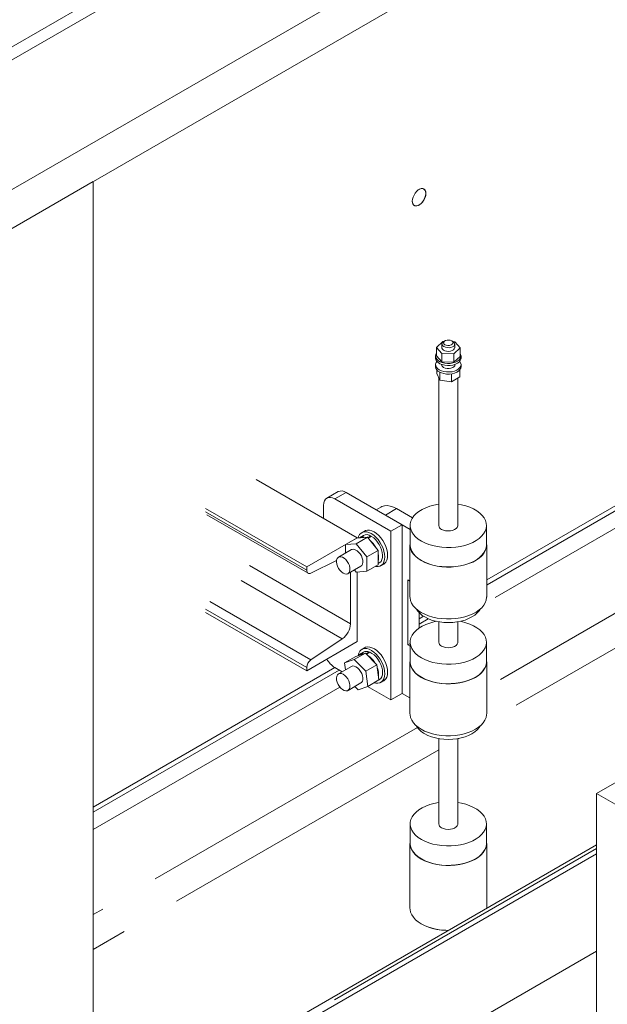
# Model space of a CAD drawing. Header units: millimetres. Extents: x 450 to 25135, y 150 to 17673.
# Tile 117 of 256: x 9911 to 10281, y 9877 to 10497. Entities that reach past the tile are written whole.
import ezdxf

# ---------------------------------------------------------------- set-up
doc = ezdxf.new("R2010")
doc.units = ezdxf.units.MM
doc.linetypes.add('SLD-Centrada-doble', pattern=[12.7, 6.35, -1.27, 1.27, -1.27, 1.27, -1.27])
doc.linetypes.add('SLD-Continua', pattern=[0])
doc.layers.add('OCULTA', color=8, linetype='SLD-Continua')

msp = doc.modelspace()

# ---------------------------------------------------------------- linework, layer by layer
at = {"layer": 'OCULTA', "linetype": 'SLD-Continua', "lineweight": 18, "ltscale": 30}
for p, q in [((10723.11, 10951.73), (9037.87, 9978.86)), ((10723.11, 10943.57), (9044.94, 9974.78)), ((10723.11, 10861.91), (9044.94, 9893.13)), ((10723.11, 10837.42), (9037.87, 9864.55)), ((10723.11, 10837.42), (9037.87, 9864.55)), ((10723.11, 10837.42), (9037.87, 9864.55)), ((10723.11, 10837.42), (9037.87, 9864.55)), ((10723.11, 10837.42), (9037.87, 9864.55)), ((9957.11, 10395.21), (9893.47, 10358.48)), ((9957.11, 10395.21), (9893.47, 10358.48)), ((9957.11, 10395.21), (9893.47, 10358.48)), ((9957.11, 10395.21), (9893.47, 10358.48)), ((9957.11, 10395.21), (9893.47, 10358.48)), ((9957.11, 9715.85), (9957.11, 10395.21)), ((9957.11, 9715.85), (9957.11, 10395.21)), ((9957.11, 9715.85), (9957.11, 10395.21)), ((9957.11, 9715.85), (9957.11, 10395.21)), ((9957.11, 9715.85), (9957.11, 10395.21)), ((10173.06, 10290.88), (10177.08, 10294.53)), ((10176.56, 10292.98), (10176.56, 10290.69)), ((10177.08, 10294.53), (10177.58, 10294.52)), ((10178.43, 10295.02), (10177.73, 10294.61)), ((10183.38, 10294.61), (10182.68, 10295.02)), ((10183.75, 10294.37), (10184.58, 10294.35)), ((10184.56, 10290.69), (10184.56, 10292.98)), ((10184.58, 10294.35), (10188.06, 10290.51)), ((10176.53, 10287.04), (10173.06, 10290.88)), ((10173.06, 10285.57), (10173.06, 10290.88)), ((10184.03, 10286.85), (10176.53, 10287.04)), ((10176.53, 10281.73), (10176.53, 10287.04)), ((10188.06, 10290.51), (10184.03, 10286.85)), ((10184.03, 10281.55), (10184.03, 10286.85)), ((10188.06, 10285.21), (10188.06, 10290.51)), ((10172.56, 10285.39), (10172.56, 10284.08)), ((10176.53, 10281.73), (10173.06, 10285.57)), ((10184.03, 10281.55), (10176.53, 10281.73)), ((10188.06, 10285.21), (10184.03, 10281.55)), ((10188.56, 10284.08), (10188.56, 10285.39)), ((10172.56, 10280), (10172.56, 10278.69)), ((10173.31, 10276.74), (10173.31, 10274.51)), ((10173.31, 10274.51), (10175.25, 10270.32)), ((10175.25, 10275.24), (10175.25, 10270.32)), ((10176.51, 10279.34), (10176.56, 10279.43)), ((10176.56, 10280.08), (10176.56, 10279.26)), ((10182.5, 10274.21), (10182.5, 10269.2)), ((10184.56, 10279.26), (10184.56, 10280.08)), ((10184.56, 10279.43), (10184.6, 10279.34)), ((10187.81, 10276.74), (10187.81, 10272.26)), ((10188.56, 10278.69), (10188.56, 10280)), ((10174.56, 10271.81), (10174.56, 10178.8)), ((10175.25, 10270.32), (10182.5, 10269.2)), ((10182.5, 10269.2), (10187.81, 10272.26)), ((10186.56, 10178.8), (10186.56, 10271.54)), ((10367.23, 10238.37), (10204.69, 10144.53)), ((10367.23, 10238.37), (10204.69, 10144.53)), ((10367.23, 10238.37), (10204.69, 10144.53)), ((10367.23, 10238.37), (10204.69, 10144.53)), ((10367.23, 10238.37), (10204.69, 10144.53)), ((10123.28, 10171.04), (10059.64, 10207.77)), ((10111.21, 10200.11), (10104.14, 10196.03)), ((10109.14, 10195.53), (10144.49, 10175.12)), ((10116.21, 10199.61), (10151.56, 10179.2)), ((10091.46, 10152.67), (10027.82, 10189.4)), ((10102.07, 10183.28), (10102.07, 10191.45)), ((10138.03, 10190.4), (10135.1, 10188.71)), ((10148.03, 10189.41), (10158.06, 10183.62)), ((10028.65, 10185.53), (10092.29, 10148.79)), ((10140.96, 10185.33), (10156.56, 10176.32)), ((10127.89, 10175.3), (10126.12, 10174.28)), ((10151.56, 10179.2), (10144.49, 10175.12)), ((10144.49, 10175.12), (10144.49, 10068.97)), ((10151.56, 10179.2), (10151.56, 10073.05)), ((10156.56, 10178.8), (10156.56, 10166.55)), ((10204.56, 10166.55), (10204.56, 10178.8)), ((10091.46, 10152.67), (10123.28, 10171.04)), ((10115.86, 10166.74), (10122.93, 10170.82)), ((10122.57, 10167.34), (10129.64, 10171.42)), ((10129.64, 10171.42), (10122.93, 10170.82)), ((10123.28, 10171.04), (10123.28, 10170.85)), ((10127.12, 10172.55), (10124.64, 10171.12)), ((10136.36, 10163.06), (10129.64, 10171.42)), ((10129.95, 10171.04), (10131.91, 10172.18)), ((10130.22, 10170.71), (10132.33, 10171.93)), ((10131.91, 10171.69), (10131.91, 10172.18)), ((10119.57, 10163.58), (10111.44, 10158.88)), ((10122.57, 10167.34), (10115.86, 10166.74)), ((10115.86, 10166.74), (10115.86, 10161.43)), ((10129.29, 10158.98), (10122.57, 10167.34)), ((10129.29, 10158.98), (10136.36, 10163.06)), ((10136.36, 10154.11), (10136.36, 10163.06)), ((10156.43, 10166.55), (10156.43, 10133.89)), ((10204.69, 10133.89), (10204.69, 10166.55)), ((10110.23, 10156.7), (10094.06, 10148.87)), ((10129.29, 10150.02), (10129.29, 10158.98)), ((10091.46, 10150.62), (10091.46, 10152.67)), ((10117.44, 10148.49), (10125.57, 10153.18)), ((10121.46, 10150.81), (10122.57, 10149.42)), ((10129.29, 10150.02), (10136.36, 10154.11)), ((10136.36, 10154.79), (10137.12, 10155.23)), ((10138.12, 10153.5), (10139.89, 10154.52)), ((10119.04, 10116.9), (10119.04, 10149.41)), ((10122.57, 10149.42), (10129.29, 10150.02)), ((10123.28, 10149.49), (10123.28, 10105.71)), ((10156.43, 10143.73), (10155.1, 10144.5)), ((10155.1, 10144.5), (10155.1, 10103.67)), ((10091.46, 10087.34), (10027.82, 10124.08)), ((10162.17, 10123.94), (10162.17, 10114.21)), ((10165.03, 10121.64), (10162.17, 10119.99)), ((10165.03, 10121.64), (10162.17, 10119.99)), ((10165.03, 10121.64), (10162.17, 10119.99)), ((10165.03, 10121.64), (10162.17, 10119.99)), ((10165.03, 10121.64), (10162.17, 10119.99)), ((10174.56, 10118.19), (10174.56, 10105.31)), ((10186.56, 10105.31), (10186.56, 10118.19)), ((10094.06, 10094.15), (10113.83, 10107.39)), ((10123.28, 10105.71), (10091.46, 10087.34)), ((10127.89, 10101.82), (10126.12, 10100.8)), ((10156.56, 10104.51), (10155.1, 10103.67)), ((10155.1, 10103.67), (10156.56, 10102.83)), ((10156.56, 10105.31), (10156.56, 10093.06)), ((10204.56, 10093.06), (10204.56, 10105.31)), ((10115.33, 10092.27), (10122.4, 10096.35)), ((10121.34, 10094.45), (10115.33, 10092.27)), ((10121.34, 10094.45), (10128.41, 10098.53)), ((10128.59, 10087.07), (10121.34, 10094.45)), ((10128.41, 10098.53), (10122.4, 10096.35)), ((10127.12, 10099.06), (10124.64, 10097.63)), ((10135.66, 10091.15), (10128.41, 10098.53)), ((10128.86, 10098.08), (10130.79, 10099.19)), ((10129.11, 10097.82), (10131.21, 10099.03)), ((10130.84, 10098.81), (10130.79, 10099.19)), ((10109.15, 10089.38), (9957.11, 10001.61)), ((10109.15, 10089.38), (9957.11, 10001.61)), ((10109.15, 10089.38), (9957.11, 10001.61)), ((10109.15, 10089.38), (9957.11, 10001.61)), ((10109.15, 10089.38), (9957.11, 10001.61)), ((10091.46, 10087.34), (10091.46, 10089.39)), ((10113.74, 10086.72), (10109.14, 10089.38)), ((10119.57, 10090.09), (10111.44, 10085.39)), ((10115.33, 10092.27), (10115.88, 10087.96)), ((10128.59, 10087.07), (10135.66, 10091.15)), ((10136.89, 10081.6), (10135.66, 10091.15)), ((10156.43, 10093.06), (10156.43, 10060.4)), ((10204.69, 10060.4), (10204.69, 10093.06)), ((10129.82, 10077.52), (10128.59, 10087.07)), ((10117.44, 10075), (10125.57, 10079.7)), ((10121.71, 10077.47), (10123.8, 10075.34)), ((10123.8, 10075.34), (10129.82, 10077.52)), ((10144.49, 10068.97), (10129.74, 10077.49)), ((10129.82, 10077.52), (10136.89, 10081.6)), ((10136.89, 10081.61), (10137.12, 10081.74)), ((10138.12, 10080.01), (10139.89, 10081.03)), ((10151.56, 10073.05), (10144.49, 10068.97)), ((10156.43, 10070.25), (10151.56, 10073.05)), ((10174.56, 10044.7), (10174.56, 9990.99)), ((10186.56, 9990.99), (10186.56, 10044.7)), ((10273.89, 10010.16), (10288.04, 10018.32)), ((10273.89, 10010.16), (10273.89, 9691.71)), ((10394.1, 9940.76), (10273.89, 10010.16)), ((10156.56, 9990.99), (10156.56, 9978.74)), ((10204.56, 9978.74), (10204.56, 9990.99)), ((10273.89, 9977.8), (9957.11, 9794.92)), ((10273.89, 9977.8), (9957.11, 9794.92)), ((10273.89, 9977.8), (9957.11, 9794.92)), ((10273.89, 9977.8), (9957.11, 9794.92)), ((10273.89, 9977.8), (9957.11, 9794.92)), ((10156.43, 9978.74), (10156.43, 9937.92)), ((10156.43, 9978.74), (10156.43, 9937.92)), ((10156.43, 9978.74), (10156.43, 9937.92)), ((10156.43, 9978.74), (10156.43, 9937.92)), ((10156.43, 9978.74), (10156.43, 9937.92)), ((10204.69, 9937.92), (10204.69, 9978.74)), ((10204.69, 9937.92), (10204.69, 9978.74)), ((10204.69, 9937.92), (10204.69, 9978.74)), ((10204.69, 9937.92), (10204.69, 9978.74)), ((10204.69, 9937.92), (10204.69, 9978.74)), ((10273.89, 9972.22), (9957.11, 9789.34)), ((10273.89, 9972.22), (9957.11, 9789.34)), ((10273.89, 9972.22), (9957.11, 9789.34)), ((10273.89, 9972.22), (9957.11, 9789.34)), ((10273.89, 9972.22), (9957.11, 9789.34)), ((10273.89, 9910.98), (9957.11, 9728.1)), ((10273.89, 9910.98), (9957.11, 9728.1)), ((10273.89, 9910.98), (9957.11, 9728.1)), ((10273.89, 9910.98), (9957.11, 9728.1)), ((10273.89, 9910.98), (9957.11, 9728.1))]:
    msp.add_line(p, q, dxfattribs=at)
at = {"layer": 'OCULTA', "linetype": 'SLD-Centrada-doble', "lineweight": 18, "ltscale": 30}
for p, q in [((10370.02, 10236.76), (10204.69, 10141.31)), ((10370.02, 10236.76), (10204.69, 10141.31)), ((10370.02, 10236.76), (10204.69, 10141.31)), ((10370.02, 10236.76), (10204.69, 10141.31)), ((10370.02, 10236.76), (10204.69, 10141.31)), ((10374.95, 10228.65), (10203.58, 10129.72)), ((10374.95, 10228.65), (10203.58, 10129.72)), ((10374.95, 10228.65), (10203.58, 10129.72)), ((10374.95, 10228.65), (10203.58, 10129.72)), ((10374.95, 10228.65), (10203.58, 10129.72)), ((10116.21, 10199.61), (10109.14, 10195.53)), ((10091.46, 10150.62), (10027.82, 10187.36)), ((10148.03, 10189.41), (10140.96, 10185.33)), ((10378.38, 10177.12), (10204.69, 10076.85)), ((10378.38, 10177.12), (10204.69, 10076.85)), ((10378.38, 10177.12), (10204.69, 10076.85)), ((10378.38, 10177.12), (10204.69, 10076.85)), ((10378.38, 10177.12), (10204.69, 10076.85)), ((10388.25, 10160.91), (10200.5, 10052.52)), ((10388.25, 10160.91), (10200.5, 10052.52)), ((10388.25, 10160.91), (10200.5, 10052.52)), ((10388.25, 10160.91), (10200.5, 10052.52)), ((10388.25, 10160.91), (10200.5, 10052.52)), ((10119.04, 10116.9), (10055.4, 10153.64)), ((10113.83, 10107.39), (10050.19, 10144.13)), ((10091.46, 10089.39), (10027.82, 10126.13)), ((10094.06, 10094.15), (10030.42, 10130.89)), ((10167.95, 10120.11), (10162.17, 10116.77)), ((10167.95, 10120.11), (10162.17, 10116.77)), ((10167.95, 10120.11), (10162.17, 10116.77)), ((10167.95, 10120.11), (10162.17, 10116.77)), ((10167.95, 10120.11), (10162.17, 10116.77)), ((10111.93, 10087.77), (9957.11, 9998.39)), ((10111.93, 10087.77), (9957.11, 9998.39)), ((10111.93, 10087.77), (9957.11, 9998.39)), ((10111.93, 10087.77), (9957.11, 9998.39)), ((10111.93, 10087.77), (9957.11, 9998.39)), ((10112.4, 10077.08), (9957.11, 9987.44)), ((10112.4, 10077.08), (9957.11, 9987.44)), ((10112.4, 10077.08), (9957.11, 9987.44)), ((10112.4, 10077.08), (9957.11, 9987.44)), ((10112.4, 10077.08), (9957.11, 9987.44)), ((10161.13, 10051.71), (9957.11, 9933.93)), ((10161.13, 10051.71), (9957.11, 9933.93)), ((10161.13, 10051.71), (9957.11, 9933.93)), ((10161.13, 10051.71), (9957.11, 9933.93)), ((10161.13, 10051.71), (9957.11, 9933.93)), ((10187.12, 10044.8), (10186.56, 10044.47)), ((10187.12, 10044.8), (10186.56, 10044.47)), ((10187.12, 10044.8), (10186.56, 10044.47)), ((10187.12, 10044.8), (10186.56, 10044.47)), ((10187.12, 10044.8), (10186.56, 10044.47)), ((10174.56, 10037.54), (9957.11, 9912.02)), ((10174.56, 10037.54), (9957.11, 9912.02)), ((10174.56, 10037.54), (9957.11, 9912.02)), ((10174.56, 10037.54), (9957.11, 9912.02)), ((10174.56, 10037.54), (9957.11, 9912.02)), ((10273.89, 9975.43), (9957.11, 9792.56)), ((10273.89, 9975.43), (9957.11, 9792.56)), ((10273.89, 9975.43), (9957.11, 9792.56)), ((10273.89, 9975.43), (9957.11, 9792.56)), ((10273.89, 9975.43), (9957.11, 9792.56))]:
    msp.add_line(p, q, dxfattribs=at)
at = {"layer": 'OCULTA', "linetype": 'SLD-Continua', "lineweight": 18, "ltscale": 30, "flags": 128}
for points in [[(10166.43, 10387.82), (10166.31, 10388.93), (10165.94, 10389.83), (10165.36, 10390.46), (10164.59, 10390.81), (10163.68, 10390.83), (10162.68, 10390.54), (10161.66, 10389.95), (10160.66, 10389.09), (10159.75, 10388.01), (10158.98, 10386.78), (10158.4, 10385.47), (10158.03, 10384.15), (10157.91, 10382.9), (10158.03, 10381.8), (10158.4, 10380.9), (10158.98, 10380.26), (10159.75, 10379.92), (10160.66, 10379.89), (10161.66, 10380.18), (10162.68, 10380.77), (10163.68, 10381.63), (10164.59, 10382.71), (10165.36, 10383.94), (10165.94, 10385.25), (10166.31, 10386.57), (10166.43, 10387.82)], [(10166.43, 10387.82), (10166.31, 10388.93), (10165.94, 10389.83), (10165.36, 10390.46), (10164.59, 10390.81), (10163.68, 10390.83), (10162.68, 10390.54), (10161.66, 10389.95), (10160.66, 10389.09), (10159.75, 10388.01), (10158.98, 10386.78), (10158.4, 10385.47), (10158.03, 10384.15), (10157.91, 10382.9), (10158.03, 10381.8), (10158.4, 10380.9), (10158.98, 10380.26), (10159.75, 10379.92), (10160.66, 10379.89), (10161.66, 10380.18), (10162.68, 10380.77), (10163.68, 10381.63), (10164.59, 10382.71), (10165.36, 10383.94), (10165.94, 10385.25), (10166.31, 10386.57), (10166.43, 10387.82)], [(10166.43, 10387.82), (10166.31, 10388.93), (10165.94, 10389.83), (10165.36, 10390.46), (10164.59, 10390.81), (10163.68, 10390.83), (10162.68, 10390.54), (10161.66, 10389.95), (10160.66, 10389.09), (10159.75, 10388.01), (10158.98, 10386.78), (10158.4, 10385.47), (10158.03, 10384.15), (10157.91, 10382.9), (10158.03, 10381.8), (10158.4, 10380.9), (10158.98, 10380.26), (10159.75, 10379.92), (10160.66, 10379.89), (10161.66, 10380.18), (10162.68, 10380.77), (10163.68, 10381.63), (10164.59, 10382.71), (10165.36, 10383.94), (10165.94, 10385.25), (10166.31, 10386.57), (10166.43, 10387.82)], [(10166.43, 10387.82), (10166.31, 10388.93), (10165.94, 10389.83), (10165.36, 10390.46), (10164.59, 10390.81), (10163.68, 10390.83), (10162.68, 10390.54), (10161.66, 10389.95), (10160.66, 10389.09), (10159.75, 10388.01), (10158.98, 10386.78), (10158.4, 10385.47), (10158.03, 10384.15), (10157.91, 10382.9), (10158.03, 10381.8), (10158.4, 10380.9), (10158.98, 10380.26), (10159.75, 10379.92), (10160.66, 10379.89), (10161.66, 10380.18), (10162.68, 10380.77), (10163.68, 10381.63), (10164.59, 10382.71), (10165.36, 10383.94), (10165.94, 10385.25), (10166.31, 10386.57), (10166.43, 10387.82)], [(10166.43, 10387.82), (10166.31, 10388.93), (10165.94, 10389.83), (10165.36, 10390.46), (10164.59, 10390.81), (10163.68, 10390.83), (10162.68, 10390.54), (10161.66, 10389.95), (10160.66, 10389.09), (10159.75, 10388.01), (10158.98, 10386.78), (10158.4, 10385.47), (10158.03, 10384.15), (10157.91, 10382.9), (10158.03, 10381.8), (10158.4, 10380.9), (10158.98, 10380.26), (10159.75, 10379.92), (10160.66, 10379.89), (10161.66, 10380.18), (10162.68, 10380.77), (10163.68, 10381.63), (10164.59, 10382.71), (10165.36, 10383.94), (10165.94, 10385.25), (10166.31, 10386.57), (10166.43, 10387.82)], [(10162.15, 10390.27), (10162.42, 10390.42), (10163.46, 10390.79), (10164.43, 10390.82), (10165.25, 10390.51), (10165.87, 10389.88), (10166.26, 10388.96), (10166.4, 10387.82), (10166.4, 10387.82), (10166.26, 10386.53), (10165.87, 10385.16), (10165.25, 10383.8), (10164.43, 10382.55), (10163.46, 10381.47), (10162.42, 10380.64), (10161.36, 10380.1), (10160.35, 10379.9), (10159.45, 10380.04), (10158.72, 10380.51), (10158.21, 10381.29), (10157.94, 10382.33), (10157.91, 10382.92), (10157.94, 10382.33), (10158.21, 10381.29), (10158.72, 10380.51), (10159.45, 10380.04), (10160.35, 10379.9), (10161.36, 10380.1), (10162.42, 10380.64), (10163.46, 10381.47), (10164.43, 10382.55), (10165.25, 10383.8), (10165.87, 10385.16), (10166.26, 10386.53), (10166.4, 10387.82), (10166.4, 10387.82), (10166.26, 10388.96), (10165.87, 10389.88), (10165.25, 10390.51), (10164.43, 10390.82), (10163.46, 10390.79), (10162.42, 10390.42), (10162.15, 10390.27)], [(10162.15, 10390.27), (10162.42, 10390.42), (10163.46, 10390.79), (10164.43, 10390.82), (10165.25, 10390.51), (10165.87, 10389.88), (10166.26, 10388.96), (10166.4, 10387.82), (10166.4, 10387.82), (10166.26, 10386.53), (10165.87, 10385.16), (10165.25, 10383.8), (10164.43, 10382.55), (10163.46, 10381.47), (10162.42, 10380.64), (10161.36, 10380.1), (10160.35, 10379.9), (10159.45, 10380.04), (10158.72, 10380.51), (10158.21, 10381.29), (10157.94, 10382.33), (10157.91, 10382.92), (10157.94, 10382.33), (10158.21, 10381.29), (10158.72, 10380.51), (10159.45, 10380.04), (10160.35, 10379.9), (10161.36, 10380.1), (10162.42, 10380.64), (10163.46, 10381.47), (10164.43, 10382.55), (10165.25, 10383.8), (10165.87, 10385.16), (10166.26, 10386.53), (10166.4, 10387.82), (10166.4, 10387.82), (10166.26, 10388.96), (10165.87, 10389.88), (10165.25, 10390.51), (10164.43, 10390.82), (10163.46, 10390.79), (10162.42, 10390.42), (10162.15, 10390.27)], [(10157.91, 10382.92), (10157.94, 10382.33), (10158.21, 10381.29), (10158.72, 10380.51), (10159.45, 10380.04), (10160.35, 10379.9), (10161.36, 10380.1), (10162.42, 10380.64), (10163.46, 10381.47), (10164.43, 10382.55), (10165.25, 10383.8), (10165.87, 10385.16), (10166.26, 10386.53), (10166.4, 10387.82), (10166.4, 10387.82)], [(10166.4, 10387.82), (10166.26, 10388.96), (10165.87, 10389.88), (10165.25, 10390.51), (10164.43, 10390.82), (10163.46, 10390.79), (10162.42, 10390.42), (10162.15, 10390.27)], [(10177.73, 10291.35), (10177.02, 10291.9), (10176.63, 10292.55), (10176.58, 10293.24), (10176.89, 10293.9), (10177.52, 10294.49), (10177.73, 10294.61)], [(10178.43, 10292.57), (10179.29, 10292.23), (10180.29, 10292.07), (10181.33, 10292.12), (10182.28, 10292.38), (10183.01, 10292.8), (10183.45, 10293.35), (10183.54, 10293.95), (10183.28, 10294.53), (10182.68, 10295.02), (10181.82, 10295.37), (10180.82, 10295.52), (10179.78, 10295.47), (10178.84, 10295.22), (10178.1, 10294.79), (10177.66, 10294.25), (10177.57, 10293.65), (10177.84, 10293.07), (10178.43, 10292.57)], [(10183.38, 10294.61), (10183.77, 10294.35), (10184.33, 10293.74), (10184.55, 10293.07), (10184.42, 10292.38), (10183.94, 10291.75), (10183.17, 10291.23), (10182.16, 10290.86), (10181, 10290.69), (10179.81, 10290.71), (10178.69, 10290.94), (10177.73, 10291.35)], [(10188.5, 10284.85), (10188.11, 10283.87), (10187.37, 10282.97), (10186.31, 10282.18), (10184.99, 10281.54), (10183.45, 10281.08), (10181.78, 10280.82), (10180.05, 10280.78), (10178.35, 10280.95), (10176.75, 10281.33), (10175.32, 10281.89), (10174.14, 10282.63), (10173.27, 10283.49), (10172.73, 10284.43), (10172.56, 10285.43), (10172.76, 10286.42), (10173.06, 10287)], [(10184.56, 10290.69), (10184.55, 10290.6), (10184.33, 10289.92), (10183.76, 10289.31), (10182.92, 10288.83), (10181.86, 10288.51), (10180.69, 10288.39), (10179.5, 10288.47), (10178.41, 10288.74), (10177.51, 10289.2), (10176.88, 10289.78), (10176.58, 10290.45), (10176.56, 10290.69)], [(10188.56, 10284.08), (10188.5, 10283.54), (10188.11, 10282.57), (10187.37, 10281.66), (10186.31, 10280.87), (10184.99, 10280.23), (10183.45, 10279.78), (10181.78, 10279.52), (10180.05, 10279.47), (10178.35, 10279.64), (10176.75, 10280.02), (10175.32, 10280.59), (10174.14, 10281.32), (10173.27, 10282.18), (10172.73, 10283.13), (10172.56, 10284.08)], [(10173.38, 10282.04), (10172.91, 10281.35), (10172.58, 10280.37), (10172.63, 10279.37), (10173.05, 10278.41), (10173.82, 10277.51), (10174.9, 10276.73)], [(10174.9, 10276.73), (10176.25, 10276.11), (10177.8, 10275.66), (10179.48, 10275.42), (10181.21, 10275.39), (10182.9, 10275.58), (10184.49, 10275.98), (10185.9, 10276.56), (10187.05, 10277.3), (10187.9, 10278.17), (10188.41, 10279.13), (10188.55, 10280.12), (10188.32, 10281.11), (10187.73, 10282.04)], [(10174.9, 10275.43), (10176.25, 10274.8), (10177.8, 10274.36), (10179.48, 10274.12), (10181.21, 10274.09), (10182.9, 10274.28), (10184.49, 10274.67), (10185.9, 10275.25), (10187.05, 10276), (10187.9, 10276.87), (10188.41, 10277.82), (10188.56, 10278.69)], [(10177.59, 10278.28), (10178.59, 10277.85), (10179.78, 10277.62), (10181.03, 10277.59), (10182.24, 10277.78), (10183.3, 10278.16), (10184.11, 10278.71), (10184.61, 10279.37), (10184.75, 10280.09), (10184.75, 10280.15)], [(10109.14, 10195.53), (10107.76, 10196.17), (10106.43, 10196.47), (10105.21, 10196.42), (10104.14, 10196.02), (10103.26, 10195.3), (10102.61, 10194.26), (10102.2, 10192.96), (10102.07, 10191.45)], [(10138.03, 10190.4), (10138.77, 10190.76), (10140.38, 10191.23), (10142.15, 10191.32), (10144.04, 10191.05), (10146.02, 10190.4), (10148.03, 10189.41)], [(10174.56, 10192.21), (10174.34, 10192.18), (10171.54, 10191.64), (10168.88, 10190.9), (10166.39, 10189.98), (10164.12, 10188.89), (10162.09, 10187.65), (10160.35, 10186.27), (10158.91, 10184.78), (10157.8, 10183.2), (10157.04, 10181.55), (10156.63, 10179.86), (10156.58, 10178.16), (10156.9, 10176.46), (10157.58, 10174.8), (10158.6, 10173.2), (10159.96, 10171.68), (10161.63, 10170.28), (10163.59, 10169)], [(10163.59, 10169), (10165.8, 10167.87), (10168.24, 10166.91), (10170.86, 10166.12), (10173.63, 10165.53), (10176.51, 10165.14), (10179.45, 10164.96), (10182.4, 10164.98), (10185.33, 10165.22), (10188.18, 10165.66), (10190.92, 10166.3), (10193.5, 10167.13), (10195.89, 10168.14), (10198.04, 10169.31), (10199.93, 10170.62), (10201.52, 10172.05), (10202.8, 10173.59), (10203.74, 10175.21), (10204.33, 10176.88), (10204.55, 10178.58), (10204.42, 10180.29), (10203.92, 10181.97), (10203.07, 10183.6), (10201.87, 10185.16), (10200.36, 10186.63), (10198.54, 10187.97), (10196.45, 10189.18), (10194.12, 10190.23), (10191.58, 10191.1), (10188.88, 10191.79), (10186.56, 10192.21)], [(10139.89, 10154.52), (10140.39, 10154.86), (10141.24, 10155.77), (10141.86, 10156.96), (10142.24, 10158.39), (10142.37, 10160.01), (10142.24, 10161.79), (10141.86, 10163.66), (10141.24, 10165.57), (10140.39, 10167.46), (10139.34, 10169.27), (10138.13, 10170.95), (10136.79, 10172.44), (10135.36, 10173.71), (10133.89, 10174.71), (10132.41, 10175.41), (10130.98, 10175.8), (10129.64, 10175.85), (10128.43, 10175.57), (10127.89, 10175.3)], [(10176.31, 10176.35), (10177.5, 10175.81), (10178.88, 10175.47), (10180.37, 10175.33), (10181.86, 10175.42), (10183.28, 10175.71), (10184.52, 10176.2), (10185.52, 10176.85), (10186.2, 10177.62), (10186.53, 10178.47), (10186.56, 10178.8)], [(10134.6, 10153.09), (10135.02, 10153.01), (10136.36, 10152.96), (10137.57, 10153.24), (10138.62, 10153.84), (10139.47, 10154.75), (10140.09, 10155.94), (10140.48, 10157.37), (10140.6, 10158.99), (10140.48, 10160.77), (10140.09, 10162.64), (10139.47, 10164.55), (10138.62, 10166.44), (10137.57, 10168.25), (10136.36, 10169.93), (10135.02, 10171.42), (10133.59, 10172.69), (10132.12, 10173.69), (10130.65, 10174.39), (10129.22, 10174.77), (10127.88, 10174.83), (10126.67, 10174.55), (10125.62, 10173.94), (10124.77, 10173.03), (10124.15, 10171.85), (10123.86, 10170.9)], [(10137.12, 10155.23), (10137.43, 10155.43), (10138.21, 10156.22), (10138.77, 10157.29), (10139.1, 10158.59), (10139.19, 10160.07), (10139.02, 10161.7), (10138.61, 10163.4), (10137.96, 10165.11), (10137.11, 10166.79), (10136.09, 10168.36), (10134.92, 10169.77), (10133.65, 10170.98), (10132.33, 10171.93)], [(10125.57, 10153.18), (10126.16, 10153.69), (10126.61, 10154.54), (10126.81, 10155.63), (10126.74, 10156.89), (10126.41, 10158.25), (10125.84, 10159.62), (10125.07, 10160.9), (10124.14, 10162.03), (10123.11, 10162.93), (10122.04, 10163.55), (10121.01, 10163.84), (10120.08, 10163.78), (10119.57, 10163.58)], [(10204.56, 10167.99), (10204.56, 10167.95), (10204.68, 10166.24), (10204.43, 10164.54), (10203.83, 10162.86), (10202.87, 10161.24), (10201.57, 10159.71), (10199.96, 10158.27), (10198.06, 10156.96), (10195.89, 10155.79), (10193.49, 10154.79), (10190.9, 10153.96), (10188.15, 10153.33), (10185.29, 10152.89), (10182.35, 10152.66), (10179.39, 10152.63), (10176.45, 10152.82), (10173.56, 10153.22), (10170.79, 10153.81), (10168.16, 10154.6), (10165.71, 10155.56), (10163.49, 10156.7), (10161.53, 10157.98), (10159.86, 10159.39), (10158.49, 10160.91), (10157.46, 10162.51), (10156.78, 10164.18), (10156.45, 10165.88), (10156.49, 10167.59), (10156.56, 10167.99)], [(10156.56, 10166.55), (10156.58, 10165.91), (10156.9, 10164.21), (10157.58, 10162.55), (10158.6, 10160.95), (10159.96, 10159.44), (10161.63, 10158.03), (10163.59, 10156.75)], [(10163.59, 10156.75), (10165.8, 10155.62), (10168.24, 10154.66), (10170.86, 10153.87), (10173.63, 10153.28), (10176.51, 10152.89), (10179.45, 10152.71), (10182.4, 10152.73), (10185.33, 10152.97), (10188.18, 10153.41), (10190.92, 10154.05), (10193.5, 10154.88), (10195.89, 10155.89), (10198.04, 10157.06), (10199.93, 10158.37), (10201.52, 10159.81), (10202.8, 10161.34), (10203.74, 10162.96), (10204.33, 10164.63), (10204.55, 10166.33), (10204.56, 10166.55)], [(10114.44, 10148.79), (10115.5, 10148.33), (10116.49, 10148.21), (10117.35, 10148.44), (10118.02, 10148.99), (10118.48, 10149.84), (10118.68, 10150.93), (10118.61, 10152.2), (10118.28, 10153.56), (10117.71, 10154.92), (10116.94, 10156.21), (10116, 10157.34), (10114.97, 10158.24), (10113.91, 10158.85), (10112.88, 10159.14), (10111.95, 10159.09), (10111.17, 10158.7), (10110.6, 10157.99), (10110.27, 10157.01), (10110.21, 10155.82), (10110.41, 10154.5), (10110.86, 10153.13), (10111.54, 10151.79), (10112.4, 10150.57), (10113.39, 10149.55), (10114.44, 10148.79)], [(10094.06, 10148.87), (10093.54, 10148.67), (10093.05, 10148.6), (10092.6, 10148.66), (10092.21, 10148.84), (10091.89, 10149.13), (10091.65, 10149.54), (10091.51, 10150.04), (10091.46, 10150.62)], [(10204.69, 10133.89), (10204.68, 10133.58), (10204.43, 10131.87), (10203.83, 10130.2), (10202.87, 10128.58), (10201.57, 10127.04), (10199.96, 10125.61), (10198.06, 10124.3), (10195.89, 10123.13), (10193.49, 10122.13), (10190.9, 10121.3), (10188.15, 10120.66), (10185.29, 10120.23), (10182.35, 10119.99), (10179.39, 10119.97), (10176.45, 10120.16), (10173.56, 10120.55), (10170.79, 10121.15), (10168.16, 10121.94), (10165.71, 10122.9), (10163.49, 10124.04), (10161.53, 10125.32), (10159.86, 10126.73), (10158.49, 10128.25), (10157.46, 10129.85), (10156.78, 10131.51), (10156.45, 10133.21), (10156.43, 10133.89)], [(10165.71, 10121.23), (10167.77, 10120.19), (10170.06, 10119.3), (10172.52, 10118.6), (10175.12, 10118.09), (10177.82, 10117.78), (10180.56, 10117.68), (10183.3, 10117.78), (10185.99, 10118.09), (10188.59, 10118.6), (10191.06, 10119.3), (10193.34, 10120.19), (10195.41, 10121.23), (10197.22, 10122.42), (10198.74, 10123.74), (10199.96, 10125.16), (10200.54, 10126.08)], [(10173.08, 10118.47), (10171.54, 10118.15), (10168.88, 10117.41), (10166.39, 10116.49), (10164.12, 10115.4), (10162.09, 10114.16), (10160.35, 10112.78), (10158.91, 10111.29), (10157.8, 10109.71), (10157.04, 10108.06), (10156.63, 10106.37), (10156.58, 10104.67), (10156.9, 10102.97), (10157.58, 10101.31), (10158.6, 10099.71), (10159.96, 10098.2), (10161.63, 10096.79), (10163.59, 10095.51)], [(10163.59, 10095.51), (10165.8, 10094.38), (10168.24, 10093.42), (10170.86, 10092.63), (10173.63, 10092.04), (10176.51, 10091.65), (10179.45, 10091.47), (10182.4, 10091.49), (10185.33, 10091.73), (10188.18, 10092.17), (10190.92, 10092.81), (10193.5, 10093.64), (10195.89, 10094.65), (10198.04, 10095.82), (10199.93, 10097.13), (10201.52, 10098.57), (10202.8, 10100.1), (10203.74, 10101.72), (10204.33, 10103.39), (10204.55, 10105.09), (10204.42, 10106.8), (10203.92, 10108.48), (10203.07, 10110.11), (10201.87, 10111.67), (10200.36, 10113.14), (10198.54, 10114.48), (10196.45, 10115.69), (10194.12, 10116.74), (10191.58, 10117.61), (10188.88, 10118.3), (10188.03, 10118.47)], [(10133.82, 10079.82), (10134.9, 10079.54), (10136.25, 10079.46), (10137.47, 10079.71), (10138.54, 10080.29), (10139.4, 10081.17), (10140.05, 10082.33), (10140.45, 10083.74), (10140.6, 10085.36), (10140.5, 10087.12), (10140.14, 10088.98), (10139.53, 10090.89), (10138.7, 10092.79), (10137.67, 10094.61), (10136.47, 10096.3), (10135.14, 10097.81), (10133.72, 10099.1), (10132.25, 10100.13), (10130.77, 10100.85), (10129.34, 10101.27), (10127.99, 10101.35), (10126.77, 10101.1), (10125.7, 10100.52), (10124.84, 10099.64), (10124.19, 10098.47), (10123.79, 10097.06), (10123.76, 10096.9)], [(10139.89, 10081.03), (10140.3, 10081.31), (10141.17, 10082.19), (10141.82, 10083.35), (10142.22, 10084.76), (10142.37, 10086.38), (10142.26, 10088.14), (10141.9, 10090.01), (10141.3, 10091.91), (10140.47, 10093.81), (10139.44, 10095.63), (10138.24, 10097.32), (10136.91, 10098.83), (10135.49, 10100.12), (10134.02, 10101.15), (10132.54, 10101.87), (10131.11, 10102.29), (10129.76, 10102.37), (10128.53, 10102.12), (10127.89, 10101.82)], [(10176.31, 10102.86), (10177.5, 10102.33), (10178.88, 10101.98), (10180.37, 10101.85), (10181.86, 10101.93), (10183.28, 10102.22), (10184.52, 10102.71), (10185.52, 10103.36), (10186.2, 10104.13), (10186.53, 10104.98), (10186.56, 10105.31)], [(10137.12, 10081.74), (10137.29, 10081.85), (10138.1, 10082.59), (10138.7, 10083.62), (10139.07, 10084.88), (10139.19, 10086.34), (10139.06, 10087.95), (10138.69, 10089.64), (10138.08, 10091.36), (10137.26, 10093.04), (10136.26, 10094.64), (10135.11, 10096.08), (10133.85, 10097.32), (10132.54, 10098.31), (10131.21, 10099.03)], [(10163.49, 10083.21), (10161.56, 10084.47), (10159.91, 10085.85), (10158.55, 10087.34), (10157.52, 10088.91), (10156.82, 10090.55), (10156.47, 10092.22), (10156.47, 10093.9), (10156.56, 10094.5)], [(10204.56, 10094.5), (10204.64, 10093.9), (10204.64, 10092.22), (10204.29, 10090.55), (10203.59, 10088.91), (10202.56, 10087.34), (10201.21, 10085.85), (10199.55, 10084.47), (10197.62, 10083.21), (10195.44, 10082.09), (10193.04, 10081.14), (10190.46, 10080.36), (10187.73, 10079.76), (10184.91, 10079.36), (10182.01, 10079.15), (10179.1, 10079.15), (10176.21, 10079.36), (10173.38, 10079.76), (10170.65, 10080.36), (10168.07, 10081.14), (10165.67, 10082.09), (10163.49, 10083.21)], [(10125.57, 10079.7), (10125.93, 10079.96), (10126.47, 10080.71), (10126.77, 10081.72), (10126.8, 10082.93), (10126.56, 10084.26), (10126.08, 10085.63), (10125.37, 10086.96), (10124.49, 10088.15), (10123.49, 10089.15), (10122.43, 10089.87), (10121.38, 10090.28), (10120.41, 10090.36), (10119.57, 10090.09)], [(10156.56, 10093.06), (10156.58, 10092.42), (10156.9, 10090.72), (10157.58, 10089.06), (10158.6, 10087.46), (10159.96, 10085.95), (10161.63, 10084.54), (10163.59, 10083.26)], [(10163.59, 10083.26), (10165.8, 10082.13), (10168.24, 10081.17), (10170.86, 10080.38), (10173.63, 10079.79), (10176.51, 10079.4), (10179.45, 10079.22), (10182.4, 10079.25), (10185.33, 10079.48), (10188.18, 10079.92), (10190.92, 10080.56), (10193.5, 10081.39), (10195.89, 10082.4), (10198.04, 10083.57), (10199.93, 10084.88), (10201.52, 10086.32), (10202.8, 10087.86), (10203.74, 10089.47), (10204.33, 10091.14), (10204.55, 10092.85), (10204.56, 10093.06)], [(10115.11, 10074.97), (10116.13, 10074.73), (10117.05, 10074.83), (10117.8, 10075.26), (10118.34, 10076.01), (10118.63, 10077.02), (10118.66, 10078.23), (10118.43, 10079.56), (10117.95, 10080.94), (10117.24, 10082.26), (10116.36, 10083.46), (10115.36, 10084.45), (10114.3, 10085.18), (10113.25, 10085.59), (10112.27, 10085.66), (10111.44, 10085.39), (10110.79, 10084.79), (10110.36, 10083.91), (10110.2, 10082.79), (10110.3, 10081.51), (10110.67, 10080.14), (10111.27, 10078.78), (10112.06, 10077.51), (10113.01, 10076.41), (10114.05, 10075.54), (10115.11, 10074.97)], [(10163.49, 10050.55), (10161.56, 10051.81), (10159.91, 10053.19), (10158.55, 10054.68), (10157.52, 10056.25), (10156.82, 10057.89), (10156.47, 10059.56), (10156.43, 10060.4)], [(10204.69, 10060.4), (10204.64, 10059.56), (10204.29, 10057.89), (10203.59, 10056.25), (10202.56, 10054.68), (10201.21, 10053.19), (10199.55, 10051.81), (10197.62, 10050.55), (10195.44, 10049.43), (10193.04, 10048.48), (10190.46, 10047.69), (10187.73, 10047.1), (10184.91, 10046.7), (10182.01, 10046.49), (10179.1, 10046.49), (10176.21, 10046.7), (10173.38, 10047.1), (10170.65, 10047.69), (10168.07, 10048.48), (10165.67, 10049.43), (10163.49, 10050.55)], [(10165.71, 10047.74), (10167.77, 10046.7), (10170.06, 10045.82), (10172.52, 10045.11), (10175.12, 10044.6), (10177.82, 10044.3), (10180.56, 10044.19), (10183.3, 10044.3), (10185.99, 10044.6), (10188.59, 10045.11), (10191.06, 10045.82), (10193.34, 10046.7), (10195.41, 10047.74), (10197.22, 10048.93), (10198.74, 10050.25), (10199.96, 10051.68), (10200.5, 10052.52)], [(10174.56, 10004.41), (10174.34, 10004.37), (10171.54, 10003.83), (10168.88, 10003.1), (10166.39, 10002.18), (10164.12, 10001.09), (10162.09, 9999.84), (10160.35, 9998.47), (10158.91, 9996.98), (10157.8, 9995.39), (10157.04, 9993.75), (10156.63, 9992.06), (10156.58, 9990.35), (10156.9, 9988.66), (10157.58, 9987), (10158.6, 9985.4), (10159.96, 9983.88), (10161.63, 9982.47), (10163.59, 9981.19)], [(10163.59, 9981.19), (10165.8, 9980.06), (10168.24, 9979.1), (10170.86, 9978.32), (10173.63, 9977.73), (10176.51, 9977.33), (10179.45, 9977.15), (10182.4, 9977.18), (10185.33, 9977.41), (10188.18, 9977.85), (10190.92, 9978.5), (10193.5, 9979.33), (10195.89, 9980.33), (10198.04, 9981.5), (10199.93, 9982.81), (10201.52, 9984.25), (10202.8, 9985.79), (10203.74, 9987.41), (10204.33, 9989.08), (10204.55, 9990.78), (10204.42, 9992.48), (10203.92, 9994.16), (10203.07, 9995.8), (10201.87, 9997.36), (10200.36, 9998.82), (10198.54, 10000.17), (10196.45, 10001.37), (10194.12, 10002.42), (10191.58, 10003.3), (10188.88, 10003.99), (10186.56, 10004.41)], [(10176.31, 9988.54), (10177.5, 9988.01), (10178.88, 9987.67), (10180.37, 9987.53), (10181.86, 9987.61), (10183.28, 9987.91), (10184.52, 9988.39), (10185.52, 9989.04), (10186.2, 9989.82), (10186.53, 9990.67), (10186.56, 9990.99)], [(10204.56, 9980.19), (10204.64, 9979.58), (10204.64, 9977.9), (10204.29, 9976.23), (10203.59, 9974.6), (10202.56, 9973.03), (10201.21, 9971.54), (10199.55, 9970.15), (10197.62, 9968.89), (10195.44, 9967.78), (10193.04, 9966.82), (10190.46, 9966.04), (10187.73, 9965.44), (10184.91, 9965.04), (10182.01, 9964.84), (10179.1, 9964.84), (10176.21, 9965.04), (10173.38, 9965.44), (10170.65, 9966.04), (10168.07, 9966.82), (10165.67, 9967.78), (10163.49, 9968.89), (10161.56, 9970.15), (10159.91, 9971.54), (10158.55, 9973.03), (10157.52, 9974.6), (10156.82, 9976.23), (10156.47, 9977.9), (10156.47, 9979.58), (10156.56, 9980.19), (10156.47, 9979.58), (10156.47, 9977.9), (10156.82, 9976.23), (10157.52, 9974.6), (10158.55, 9973.03), (10159.91, 9971.54), (10161.56, 9970.15), (10163.49, 9968.89), (10165.67, 9967.78), (10168.07, 9966.82), (10170.65, 9966.04), (10173.38, 9965.44), (10176.21, 9965.04), (10179.1, 9964.84), (10182.01, 9964.84), (10184.91, 9965.04), (10187.73, 9965.44), (10190.46, 9966.04), (10193.04, 9966.82), (10195.44, 9967.78), (10197.62, 9968.89), (10199.55, 9970.15), (10201.21, 9971.54), (10202.56, 9973.03), (10203.59, 9974.6), (10204.29, 9976.23), (10204.64, 9977.9), (10204.64, 9979.58), (10204.56, 9980.19)], [(10204.56, 9980.19), (10204.64, 9979.58), (10204.64, 9977.9), (10204.29, 9976.23), (10203.59, 9974.6), (10202.56, 9973.03), (10201.21, 9971.54), (10199.55, 9970.15), (10197.62, 9968.89), (10195.44, 9967.78), (10193.04, 9966.82), (10190.46, 9966.04), (10187.73, 9965.44), (10184.91, 9965.04), (10182.01, 9964.84), (10179.1, 9964.84), (10176.21, 9965.04), (10173.38, 9965.44), (10170.65, 9966.04), (10168.07, 9966.82), (10165.67, 9967.78), (10163.49, 9968.89), (10161.56, 9970.15), (10159.91, 9971.54), (10158.55, 9973.03), (10157.52, 9974.6), (10156.82, 9976.23), (10156.47, 9977.9), (10156.47, 9979.58), (10156.56, 9980.19), (10156.47, 9979.58), (10156.47, 9977.9), (10156.82, 9976.23), (10157.52, 9974.6), (10158.55, 9973.03), (10159.91, 9971.54), (10161.56, 9970.15), (10163.49, 9968.89), (10165.67, 9967.78), (10168.07, 9966.82), (10170.65, 9966.04), (10173.38, 9965.44), (10176.21, 9965.04), (10179.1, 9964.84), (10182.01, 9964.84), (10184.91, 9965.04), (10187.73, 9965.44), (10190.46, 9966.04), (10193.04, 9966.82), (10195.44, 9967.78), (10197.62, 9968.89), (10199.55, 9970.15), (10201.21, 9971.54), (10202.56, 9973.03), (10203.59, 9974.6), (10204.29, 9976.23), (10204.64, 9977.9), (10204.64, 9979.58), (10204.56, 9980.19)], [(10156.56, 9980.19), (10156.47, 9979.58), (10156.47, 9977.9), (10156.82, 9976.23), (10157.52, 9974.6), (10158.55, 9973.03), (10159.91, 9971.54), (10161.56, 9970.15), (10163.49, 9968.89)], [(10156.56, 9978.74), (10156.58, 9978.1), (10156.9, 9976.41), (10157.58, 9974.75), (10158.6, 9973.15), (10159.96, 9971.63), (10161.63, 9970.22), (10163.59, 9968.95)], [(10163.49, 9968.89), (10165.67, 9967.78), (10168.07, 9966.82), (10170.65, 9966.04), (10173.38, 9965.44), (10176.21, 9965.04), (10179.1, 9964.84), (10182.01, 9964.84), (10184.91, 9965.04), (10187.73, 9965.44), (10190.46, 9966.04), (10193.04, 9966.82), (10195.44, 9967.78), (10197.62, 9968.89), (10199.55, 9970.15), (10201.21, 9971.54), (10202.56, 9973.03), (10203.59, 9974.6), (10204.29, 9976.23), (10204.64, 9977.9), (10204.64, 9979.58), (10204.56, 9980.19)], [(10163.59, 9968.95), (10165.8, 9967.82), (10168.24, 9966.85), (10170.86, 9966.07), (10173.63, 9965.48), (10176.51, 9965.09), (10179.45, 9964.9), (10182.4, 9964.93), (10185.33, 9965.17), (10188.18, 9965.61), (10190.92, 9966.25), (10193.5, 9967.08), (10195.89, 9968.08), (10198.04, 9969.25), (10199.93, 9970.57), (10201.52, 9972), (10202.8, 9973.54), (10203.74, 9975.16), (10204.33, 9976.83), (10204.55, 9978.53), (10204.56, 9978.74)], [(10180.68, 9923.99), (10179.1, 9924.01), (10176.21, 9924.21), (10173.38, 9924.62), (10170.65, 9925.21), (10168.07, 9926), (10165.67, 9926.95), (10163.49, 9928.07), (10161.56, 9929.33), (10159.91, 9930.71), (10158.55, 9932.2), (10157.52, 9933.77), (10156.82, 9935.41), (10156.47, 9937.08), (10156.43, 9937.92), (10156.47, 9937.08), (10156.82, 9935.41), (10157.52, 9933.77), (10158.55, 9932.2), (10159.91, 9930.71), (10161.56, 9929.33), (10163.49, 9928.07), (10165.67, 9926.95), (10168.07, 9926), (10170.65, 9925.21), (10173.38, 9924.62), (10176.21, 9924.21), (10179.1, 9924.01), (10180.68, 9923.99)], [(10180.68, 9923.99), (10179.1, 9924.01), (10176.21, 9924.21), (10173.38, 9924.62), (10170.65, 9925.21), (10168.07, 9926), (10165.67, 9926.95), (10163.49, 9928.07), (10161.56, 9929.33), (10159.91, 9930.71), (10158.55, 9932.2), (10157.52, 9933.77), (10156.82, 9935.41), (10156.47, 9937.08), (10156.43, 9937.92), (10156.47, 9937.08), (10156.82, 9935.41), (10157.52, 9933.77), (10158.55, 9932.2), (10159.91, 9930.71), (10161.56, 9929.33), (10163.49, 9928.07), (10165.67, 9926.95), (10168.07, 9926), (10170.65, 9925.21), (10173.38, 9924.62), (10176.21, 9924.21), (10179.1, 9924.01), (10180.68, 9923.99)], [(10156.43, 9937.92), (10156.47, 9937.08), (10156.82, 9935.41), (10157.52, 9933.77), (10158.55, 9932.2), (10159.91, 9930.71), (10161.56, 9929.33), (10163.49, 9928.07)]]:
    msp.add_lwpolyline(points, dxfattribs=at)
at = {"layer": 'OCULTA', "linetype": 'SLD-Continua', "lineweight": 18, "ltscale": 900}
for centre, radius, start, end in [((10185.62, 10285.37), 2.92, 349.68717, 33.76311), ((10176.5, 10279.05), 3.96, 185.13029, 246.18985), ((10178.37, 10280.13), 2.01, 179.52519, 246.98795), ((10113.28, 10195.52), 5.03, 54.38242, 114.30712), ((10177.44, 10179.01), 2.89, 184.20658, 247.11356), ((10126.62, 10167.4), 4.2, 67.92047, 122.29857), ((10129.2, 10168.34), 4.69, 54.73946, 116.27212), ((10121.07, 10157.65), 15.62, 27.52586, 50.06329), ((10127.25, 10158.58), 9.46, 344.3602, 15.6398), ((10171.91, 10132.95), 13.26, 211.19845, 242.09556), ((10106.63, 10117.51), 12.42, 305.42997, 357.2119), ((10177.44, 10105.52), 2.89, 184.20658, 247.11356), ((10116.9, 10101.74), 14.59, 209.01181, 237.87772), ((10126.49, 10094.44), 3.67, 80.13265, 138.03704), ((10129.09, 10095.33), 4.22, 66.19701, 117.76745), ((10122.31, 10085.28), 13.96, 32.32295, 56.67071), ((10097.66, 10089.09), 6.21, 125.42997, 177.2119), ((10125.02, 10084.93), 11.68, 353.75818, 20.9123), ((10171.91, 10059.46), 13.26, 211.19845, 242.09556), ((10177.44, 9991.2), 2.89, 184.20658, 247.11356), ((10180.04, 9959.54), 35.56, 242.26428, 271.02849)]:
    msp.add_arc(centre, radius, start, end, dxfattribs=at)

doc.saveas('drawing.dxf')
